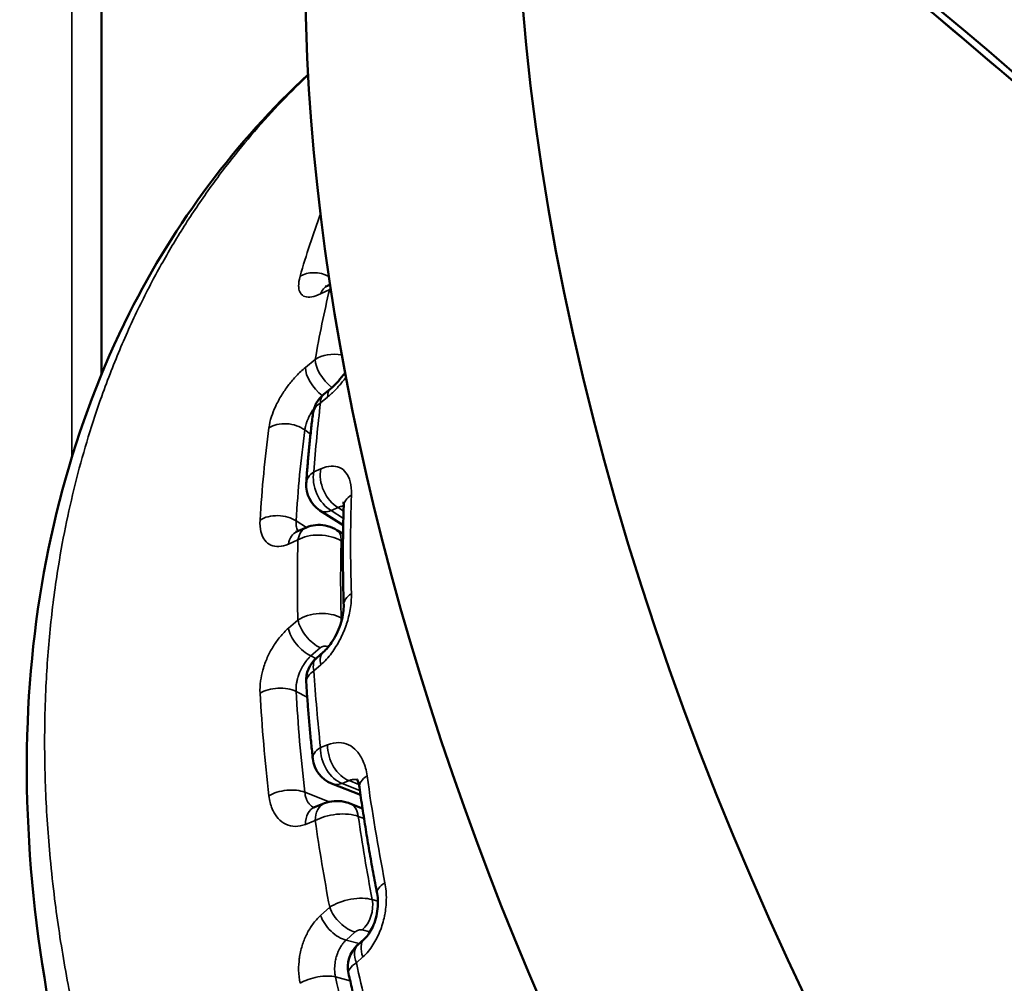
# Model space of a CAD drawing. Header units: millimetres. Extents: x 38 to 2514, y 38 to 1622.
# Tile 219 of 256: x 1563 to 1573, y 326 to 335. Entities that reach past the tile are written whole.
import ezdxf

# ---------------------------------------------------------------- set-up
doc = ezdxf.new("R2010")
doc.units = ezdxf.units.MM
doc.header["$LTSCALE"] = 7.692308
doc.layers.add('Visible (ISO)', color=7, linetype='Continuous', lineweight=50)
doc.layers.add('Visible Narrow (ISO)', color=7, linetype='Continuous', lineweight=35)

msp = doc.modelspace()

# ---------------------------------------------------------------- linework, layer by layer
at = {"layer": 'Visible (ISO)'}
for p, q in [((1564.2859, 425.1278), (1564.2859, 331.8383)), ((1566.559, 332.7303), (1566.5849, 332.7431)), ((1566.5184, 331.6359), (1566.59, 331.6952)), ((1564.2859, 331.6096), (1564.2859, 331.6086)), ((1566.7169, 330.3225), (1566.4827, 330.4723)), ((1566.2521, 330.2597), (1566.3474, 330.3012)), ((1566.7154, 330.2352), (1566.6536, 330.2745)), ((1566.4472, 328.9872), (1566.516, 329.0473)), ((1566.8911, 327.6112), (1566.5992, 327.727)), ((1566.4296, 327.4893), (1566.5286, 327.5277)), ((1566.9107, 327.4769), (1566.7834, 327.5269)), ((1566.862, 326.1031), (1566.9283, 326.1632))]:
    msp.add_line(p, q, dxfattribs=at)
for centre, start, end in [((1566.7098, 331.4049), 129.64331, 172.93086), ((1566.6444, 330.725), 176.04602, 237.38537), ((1566.6444, 328.7612), 131.10803, 183.66256), ((1566.7098, 328.0059), 186.19104, 248.37024), ((1567.0634, 325.8808), 132.1715, 192.51935)]:
    msp.add_arc(centre, 0.3, start, end, dxfattribs=at)
for centre, major_axis, start_param, end_param in [((1549.1512, 229.6737), (-75.0105, 129.9219), 5.169468, 5.314315), ((1582.5965, 329.0169), (10, -17.3205), 3.926991, 6.913108), ((1580.4751, 327.7921), (10, -17.3205), 3.926991, 6.283185)]:
    msp.add_ellipse(centre, major_axis=major_axis, ratio=0.57735, start_param=start_param, end_param=end_param, dxfattribs=at)
for points, knots in [([(1568.2264, 339.0789), (1569.2361, 338.2797), (1570.2431, 337.465), (1572.251, 335.8057), (1573.2518, 334.961), (1575.2465, 333.2423), (1576.2403, 332.3683), (1578.22, 330.5917), (1579.206, 329.6891), (1581.1691, 327.856), (1582.1463, 326.9256), (1583.1188, 325.9816)], [4.8958621, 4.8958621, 4.8958621, 4.8958621, 4.9248309, 4.9248309, 4.9538, 4.9538, 4.9827691, 4.9827691, 5.0117382, 5.0117382, 5.0407073, 5.0407073, 5.0407073, 5.0407073]), ([(1582.0403, 307.8884), (1581.1576, 307.7525), (1580.1738, 307.8583), (1578.0534, 308.4827), (1576.8804, 309.0256), (1574.4918, 310.4657), (1573.2475, 311.3792), (1570.8781, 313.4408), (1569.7232, 314.6083), (1567.6125, 317.1266), (1566.6376, 318.5128), (1565.0351, 321.3808), (1564.3984, 322.9016), (1563.6196, 325.8684), (1563.4651, 327.3535), (1563.6668, 330.0737), (1564.0109, 331.3485), (1565.0269, 333.3667), (1565.6397, 334.1837), (1566.3643, 334.8527)], [0, 0, 0, 0, 0.482918, 0.482918, 0.982372, 0.982372, 1.478501, 1.478501, 1.964713, 1.964713, 2.4644, 2.4644, 2.977464, 2.977464, 3.486296, 3.486296, 3.980604, 3.980604, 4.389558, 4.389558, 4.389558, 4.389558]), ([(1566.5365, 332.7211), (1566.5365, 332.7211), (1566.5372, 332.7213), (1566.5411, 332.7225), (1566.5471, 332.7246), (1566.5564, 332.729), (1566.5577, 332.7296), (1566.559, 332.7303)], [0.02675159, 0.02675159, 0.02675159, 0.02675159, 0.02953511, 0.02953511, 0.03618434, 0.03618434, 0.03719215, 0.03719215, 0.03719215, 0.03719215]), ([(1566.59, 331.6952), (1566.6094, 331.7114), (1566.6305, 331.7311), (1566.6735, 331.7763), (1566.6959, 331.8027), (1566.7233, 331.8387), (1566.7295, 331.8472), (1566.7356, 331.8558)], [0, 0, 0, 0, 0.00987443, 0.00987443, 0.02044677, 0.02044677, 0.0235965, 0.0235965, 0.0235965, 0.0235965]), ([(1566.3452, 330.7457), (1566.3484, 330.7929), (1566.3519, 330.8399), (1566.3594, 330.9337), (1566.3634, 330.9804), (1566.3718, 331.0735), (1566.3763, 331.12), (1566.3857, 331.2125), (1566.3906, 331.2586), (1566.401, 331.3504), (1566.4064, 331.3962), (1566.412, 331.4418)], [0.07659964, 0.07659964, 0.07659964, 0.07659964, 0.08784769, 0.08784769, 0.09909573, 0.09909573, 0.11034378, 0.11034378, 0.12159182, 0.12159182, 0.13283987, 0.13283987, 0.13283987, 0.13283987]), ([(1566.722, 330.5117), (1566.7226, 330.5287), (1566.7215, 330.5421), (1566.7196, 330.5545), (1566.7188, 330.5568), (1566.7188, 330.5568)], [0, 0, 0, 0, 0.00908772, 0.00908772, 0.01511403, 0.01511403, 0.01511403, 0.01511403]), ([(1566.722, 329.5188), (1566.7199, 329.5861), (1566.7181, 329.6533), (1566.7155, 329.7871), (1566.7146, 329.8537), (1566.7138, 329.9866), (1566.7138, 330.0529), (1566.7146, 330.1848), (1566.7155, 330.2506), (1566.7181, 330.3815), (1566.7199, 330.4468), (1566.722, 330.5118)], [6.24532667, 6.24532667, 6.24532667, 6.24532667, 6.26046858, 6.26046858, 6.27561306, 6.27561306, 6.29075755, 6.29075755, 6.30590204, 6.30590204, 6.32104653, 6.32104653, 6.32104653, 6.32104653]), ([(1566.2383, 330.255), (1566.2383, 330.255), (1566.2391, 330.2551), (1566.2428, 330.2561), (1566.2468, 330.2574), (1566.2521, 330.2597)], [0.02022618, 0.02022618, 0.02022618, 0.02022618, 0.023693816, 0.023693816, 0.028989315, 0.028989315, 0.028989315, 0.028989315]), ([(1566.3474, 330.3012), (1566.3762, 330.3137), (1566.4073, 330.3216), (1566.4708, 330.3279), (1566.5039, 330.3264), (1566.5691, 330.3141), (1566.6017, 330.303), (1566.6389, 330.2834), (1566.6463, 330.2791), (1566.6536, 330.2745)], [0, 0, 0, 0, 0.0095017, 0.0095017, 0.0192602, 0.0192602, 0.02937659, 0.02937659, 0.03196393, 0.03196393, 0.03196393, 0.03196393]), ([(1566.516, 329.0473), (1566.5307, 329.0601), (1566.5469, 329.0764), (1566.5795, 329.1149), (1566.5964, 329.1379), (1566.6292, 329.1897), (1566.6454, 329.2194), (1566.674, 329.2819), (1566.6866, 329.3154), (1566.7062, 329.3809), (1566.7133, 329.4137), (1566.7214, 329.4715), (1566.7227, 329.4979), (1566.722, 329.5188)], [0, 0, 0, 0, 0.00862905, 0.00862905, 0.01777312, 0.01777312, 0.02780768, 0.02780768, 0.03837273, 0.03837273, 0.04908751, 0.04908751, 0.05928381, 0.05928381, 0.05928381, 0.05928381]), ([(1566.4115, 327.9735), (1566.4059, 328.0252), (1566.4005, 328.0769), (1566.3902, 328.1799), (1566.3853, 328.2314), (1566.376, 328.3341), (1566.3716, 328.3853), (1566.3632, 328.4876), (1566.3592, 328.5386), (1566.3518, 328.6405), (1566.3483, 328.6913), (1566.3451, 328.742)], [6.15034544, 6.15034544, 6.15034544, 6.15034544, 6.16159348, 6.16159348, 6.17284153, 6.17284153, 6.18408958, 6.18408958, 6.19533762, 6.19533762, 6.20658567, 6.20658567, 6.20658567, 6.20658567]), ([(1566.8802, 327.689), (1566.8771, 327.7112), (1566.8723, 327.7302), (1566.8631, 327.7563), (1566.8588, 327.7642), (1566.8546, 327.7708), (1566.8537, 327.7718), (1566.8537, 327.7718)], [0, 0, 0, 0, 0.00937066, 0.00937066, 0.01800109, 0.01800109, 0.02329613, 0.02329613, 0.02329613, 0.02329613]), ([(1567.0581, 326.6197), (1567.0442, 326.6916), (1567.0306, 326.7634), (1567.0044, 326.9068), (1566.9917, 326.9783), (1566.9671, 327.1212), (1566.9552, 327.1925), (1566.9323, 327.3349), (1566.9213, 327.4059), (1566.9001, 327.5477), (1566.89, 327.6185), (1566.8802, 327.6891)], [6.03588577, 6.03588577, 6.03588577, 6.03588577, 6.05102907, 6.05102907, 6.06617355, 6.06617355, 6.08131804, 6.08131804, 6.09646253, 6.09646253, 6.11160702, 6.11160702, 6.11160702, 6.11160702]), ([(1566.5286, 327.5277), (1566.5599, 327.5398), (1566.5935, 327.5468), (1566.6599, 327.5515), (1566.6935, 327.5497), (1566.7452, 327.5398), (1566.7647, 327.5342), (1566.7834, 327.5269)], [0, 0, 0, 0, 0.01021124, 0.01021124, 0.02003124, 0.02003124, 0.02613746, 0.02613746, 0.02613746, 0.02613746]), ([(1566.9283, 326.1632), (1566.9399, 326.1737), (1566.9532, 326.1881), (1566.9794, 326.2232), (1566.9927, 326.2445), (1567.0172, 326.2926), (1567.0285, 326.3202), (1567.0473, 326.3787), (1567.0547, 326.4104), (1567.0644, 326.4739), (1567.0667, 326.5064), (1567.0659, 326.5666), (1567.0629, 326.5952), (1567.0581, 326.6197)], [0, 0, 0, 0, 0.00844245, 0.00844245, 0.01711765, 0.01711765, 0.02625252, 0.02625252, 0.03579315, 0.03579315, 0.04561974, 0.04561974, 0.05528843, 0.05528843, 0.05528843, 0.05528843]), ([(1566.9663, 325.007), (1566.9521, 325.0611), (1566.9381, 325.1152), (1566.9107, 325.2233), (1566.8972, 325.2773), (1566.8706, 325.3852), (1566.8576, 325.4391), (1566.8319, 325.5469), (1566.8193, 325.6007), (1566.7946, 325.7083), (1566.7824, 325.762), (1566.7705, 325.8157)], [5.94090593, 5.94090593, 5.94090593, 5.94090593, 5.95215397, 5.95215397, 5.96340202, 5.96340202, 5.97465007, 5.97465007, 5.98589811, 5.98589811, 5.99714616, 5.99714616, 5.99714616, 5.99714616])]:
    msp.add_open_spline(points, degree=3, knots=knots, dxfattribs=at)
msp.add_open_spline([(1566.4176, 327.4861), (1566.4176, 327.4861), (1566.4215, 327.4862), (1566.4296, 327.4893)], degree=3, dxfattribs=at)
at = {"layer": 'Visible Narrow (ISO)'}
for p, q in [((1563.9895, 424.0632), (1563.9898, 331.0126)), ((1566.5808, 332.6937), (1566.4892, 332.6486)), ((1566.3368, 331.909), (1566.4358, 331.99)), ((1566.5603, 331.6117), (1566.4887, 331.5521)), ((1566.331, 331.2805), (1566.3883, 331.2368)), ((1566.4221, 330.8593), (1566.4909, 330.8896)), ((1563.9898, 330.5992), (1563.9898, 330.5986)), ((1566.5963, 330.4694), (1566.6651, 330.5)), ((1566.7185, 330.3912), (1566.5963, 330.4694)), ((1566.7205, 330.4646), (1566.6651, 330.5)), ((1566.347, 330.301), (1566.2432, 330.3671)), ((1566.2615, 330.1748), (1566.1663, 330.1336)), ((1566.7145, 330.154), (1566.6962, 330.1656)), ((1566.1663, 329.2876), (1566.2615, 329.3699)), ((1566.6962, 329.3926), (1566.7068, 329.3871)), ((1566.3915, 329.0095), (1566.4867, 329.0915)), ((1566.5589, 329.1024), (1566.5658, 329.0988)), ((1566.3915, 329.0095), (1566.4425, 328.9831)), ((1566.6226, 329.0694), (1566.6226, 329.0694)), ((1566.4909, 328.9183), (1566.4221, 328.858)), ((1566.5183, 328.9437), (1566.5183, 328.9437)), ((1566.2432, 328.6528), (1566.3551, 328.5947)), ((1566.4887, 328.0883), (1566.5603, 328.1162)), ((1566.7052, 327.7276), (1566.7768, 327.7558)), ((1566.8847, 327.6564), (1566.7052, 327.7276)), ((1566.8752, 327.7168), (1566.7768, 327.7558)), ((1566.576, 327.5418), (1566.331, 327.638)), ((1566.9264, 327.3736), (1566.8688, 327.3962)), ((1566.4358, 327.3533), (1566.3368, 327.3153)), ((1567.008, 326.5597), (1567.0661, 326.544)), ((1566.4892, 326.3998), (1566.5808, 326.4823)), ((1566.7453, 326.1526), (1566.8369, 326.2347)), ((1566.9067, 326.2553), (1566.9855, 326.234)), ((1567.0734, 326.2102), (1567.0735, 326.2102)), ((1566.7453, 326.1526), (1566.8772, 326.1169)), ((1567.0023, 326.0832), (1567.0023, 326.0832)), ((1566.9152, 325.983), (1566.849, 325.9227)), ((1566.6396, 325.783), (1566.7867, 325.7432))]:
    msp.add_line(p, q, dxfattribs=at)
for centre, major_axis, ratio, start_param, end_param in [((1548.8351, 229.4912), (-75.2263, 130.2957), 0.57735, 5.169469, 5.314314), ((1577.1357, 323.0063), (-7.9761, 13.815), 0.57735, 0.448923, 0.509054), ((1566.4629, 332.6771), (0.2404, -0.0688), 0.71297, 1.307545, 2.590499), ((1577.5581, 323.2502), (7.9917, -13.8421), 0.57735, 3.686708, 3.748394), ((1566.6698, 332.5062), (-0.1109, 0.2241), 0.710254, 0, 0.589679), ((1566.7615, 332.5515), (-0.1108, 0.2241), 0.710151, 0.483093, 0.59148), ((1566.7974, 332.5222), (-0.2897, 0.0783), 0.681726, 5.668711, 5.720977), ((1566.6556, 331.8336), (-0.2971, 0.0421), 0.686462, 4.651083, 5.636767), ((1566.6188, 331.8589), (0.158, -0.1937), 0.476247, 3.658758, 5.159604), ((1566.5199, 331.7781), (0.1581, -0.1937), 0.476372, 3.660197, 5.166853), ((1566.7813, 331.4642), (-0.1914, 0.231), 0.479902, 0.00016, 0.557465), ((1566.6588, 331.6688), (-0.0505, -0.0023), 0.748339, 4.669333, 4.669547), ((1566.7098, 331.4049), (-0.2977, 0.0369), 0.648733, 5.625999, 6.283185), ((1577.7132, 323.3398), (-8.0074, 13.8693), 0.57735, 0.652558, 0.708799), ((1566.7098, 331.4049), (-0.1914, 0.231), 0.479995, 0, 0.558526), ((1577.1357, 323.0063), (-7.9761, 13.815), 0.57735, 0.642863, 0.718494), ((1566.1542, 331.1785), (0.2478, -0.0332), 0.65351, 0.867577, 2.490734), ((1577.3217, 323.1137), (-7.8512, 13.5988), 0.57735, 0.642863, 0.718494), ((1566.6444, 330.725), (-0.2993, 0.0207), 0.619839, 5.591496, 6.283185), ((1566.6444, 330.725), (0.1219, -0.2741), 0.703307, 3.922739, 5.506569), ((1566.7133, 330.7556), (0.1219, -0.2741), 0.703203, 3.924039, 5.506711), ((1567.0219, 330.5018), (-0.2998, 0.01), 0.59879, 5.569808, 6.283185), ((1578.1374, 323.5847), (8.0232, -13.8965), 0.57735, 3.88913, 3.964852), ((1566.6444, 330.725), (-0.1617, -0.2527), 0.545283, 0, 0.636493), ((1566.0664, 330.265), (0.2496, -0.015), 0.614657, 0.821165, 2.444321), ((1566.352, 330.0305), (-0.0999, 0.2292), 0.699487, 0, 0.829963), ((1566.4472, 330.072), (-0.0998, 0.2292), 0.699345, 0, 0.831716), ((1566.5194, 330.0636), (0.1341, 0.211), 0.547401, 5.521845, 6.283185), ((1577.5581, 323.2502), (7.9917, -13.8421), 0.57735, 3.896148, 3.957834), ((1566.4843, 330.0504), (0.2996, -0.0164), 0.578781, 0.817253, 2.440414), ((1577.7813, 323.3791), (7.8419, -13.5826), 0.57735, 3.896802, 3.957179), ((1567.0219, 329.5284), (-0.2998, -0.0097), 0.555083, 5.53192, 6.282979), ((1566.4843, 329.2626), (0.2996, 0.0166), 0.574646, 0.753821, 2.376986), ((1566.4472, 329.2796), (0.1631, -0.1895), 0.502134, 3.851821, 5.451152), ((1566.5194, 329.2905), (-0.1151, -0.2219), 0.605821, 2.072969, 2.329573), ((1566.352, 329.1977), (0.1632, -0.1894), 0.502294, 3.85327, 5.451034), ((1566.5238, 329.0746), (0.0493, 0.0111), 0.634896, 0.645205, 2.267842), ((1566.5194, 329.2905), (-0.1151, -0.2219), 0.605821, 0.93331, 1.131038), ((1566.6444, 328.7612), (-0.1972, 0.226), 0.506859, 0, 0.751874), ((1566.7133, 328.8212), (-0.1972, 0.2261), 0.50674, 0.000156, 0.750806), ((1566.6444, 328.7612), (-0.2994, -0.0192), 0.531476, 5.514672, 6.283185), ((1577.7132, 323.3398), (-8.0074, 13.8693), 0.57735, 0.861998, 0.918238), ((1566.0664, 328.5507), (0.2496, 0.014), 0.53746, 0.754111, 2.377267), ((1577.1357, 323.0063), (-7.9761, 13.815), 0.57735, 0.852302, 0.927933), ((1577.3217, 323.1137), (-7.8512, 13.5988), 0.57735, 0.852302, 0.927933), ((1566.7098, 328.0059), (-0.2983, -0.0324), 0.495794, 5.491992, 6.283185), ((1566.7098, 328.0059), (0.1099, -0.2791), 0.687693, 4.158957, 5.742786), ((1566.7813, 328.034), (0.1099, -0.2792), 0.687565, 4.160214, 5.742886), ((1567.1774, 327.7301), (-0.2972, -0.041), 0.470297, 5.477893, 6.283185), ((1578.1374, 323.5847), (8.0232, -13.8965), 0.57735, 4.098569, 4.174292), ((1566.7098, 328.0059), (-0.1106, -0.2789), 0.659721, 0, 0.520156), ((1566.1542, 327.5359), (0.2483, 0.0288), 0.489481, 0.723602, 2.346758), ((1566.5199, 327.2562), (-0.0903, 0.2331), 0.682969, 0, 1.064627), ((1566.6188, 327.2945), (-0.0902, 0.2331), 0.682796, 0, 1.066324), ((1566.6921, 327.2942), (0.0913, 0.2327), 0.661396, 5.404716, 6.283185), ((1566.6556, 327.2816), (0.2981, 0.0345), 0.449831, 0.722937, 2.346098), ((1577.7813, 323.3791), (7.8419, -13.5826), 0.57735, 4.106242, 4.166619), ((1577.5581, 323.2502), (7.9917, -13.8421), 0.57735, 4.105587, 4.167273), ((1567.3526, 326.6768), (-0.2945, -0.0572), 0.418457, 5.453641, 6.283047), ((1566.7974, 326.4292), (0.2932, 0.0639), 0.438514, 0.678767, 2.301932), ((1566.8313, 326.4577), (-0.0652, -0.2414), 0.706393, 0.791436, 2.187699), ((1566.6698, 326.355), (0.1669, -0.1862), 0.531084, 4.049092, 5.646857), ((1566.7615, 326.4371), (0.1668, -0.1862), 0.530897, 4.047627, 5.646959), ((1566.8728, 326.227), (0.0473, 0.0181), 0.499373, 0.600812, 2.223449), ((1567.0634, 325.8808), (-0.2014, 0.2223), 0.536382, 0, 0.948154), ((1567.1296, 325.9408), (-0.2014, 0.2224), 0.536242, 0.00014, 0.947074), ((1567.0634, 325.8808), (-0.2929, -0.065), 0.39099, 5.442811, 6.283185), ((1577.7132, 323.3398), (-8.0074, 13.8693), 0.57735, 1.071437, 1.127678), ((1566.4629, 325.6809), (0.2444, 0.0526), 0.397921, 0.680678, 2.303834), ((1577.3217, 323.1137), (-7.8512, 13.5988), 0.57735, 1.061742, 1.137373)]:
    msp.add_ellipse(centre, major_axis=major_axis, ratio=ratio, start_param=start_param, end_param=end_param, dxfattribs=at)
for points, knots in [([(1582.1858, 307.9329), (1582.0465, 307.911), (1581.9033, 307.8956), (1581.7565, 307.8867), (1581.7027, 307.8834), (1581.6484, 307.881), (1581.5936, 307.8795), (1581.4866, 307.8765), (1581.3778, 307.8768), (1581.2671, 307.8805), (1581.1663, 307.8838), (1581.0638, 307.8899), (1580.9596, 307.8988), (1580.8495, 307.9082), (1580.7374, 307.9207), (1580.6236, 307.9364), (1580.5113, 307.9518), (1580.3973, 307.9703), (1580.2818, 307.9919), (1580.1399, 308.0184), (1579.9957, 308.0494), (1579.8496, 308.0849), (1579.7563, 308.1076), (1579.6622, 308.1321), (1579.5673, 308.1584), (1579.4152, 308.2006), (1579.2613, 308.2473), (1579.1059, 308.2985), (1579.0126, 308.3292), (1578.9189, 308.3615), (1578.8246, 308.3953), (1578.6407, 308.4613), (1578.4551, 308.5332), (1578.2678, 308.6107), (1578.1991, 308.6392), (1578.1301, 308.6684), (1578.0609, 308.6984), (1577.8971, 308.7693), (1577.7321, 308.8445), (1577.566, 308.9238), (1577.4708, 308.9693), (1577.3752, 309.016), (1577.2793, 309.0642), (1577.1394, 309.1344), (1576.9987, 309.2074), (1576.8572, 309.2834), (1576.7321, 309.3505), (1576.6063, 309.4199), (1576.4797, 309.4916), (1576.3298, 309.5765), (1576.1788, 309.6647), (1576.0267, 309.7563), (1575.9048, 309.8296), (1575.7821, 309.905), (1575.6586, 309.9827), (1575.4726, 310.0998), (1575.2847, 310.2219), (1575.0953, 310.3489), (1575.0021, 310.4114), (1574.9085, 310.4751), (1574.8147, 310.54), (1574.6724, 310.6383), (1574.5295, 310.7393), (1574.3862, 310.8427), (1574.243, 310.9461), (1574.0995, 311.052), (1573.956, 311.1601), (1573.8204, 311.2622), (1573.6849, 311.3662), (1573.5499, 311.472), (1573.4143, 311.5781), (1573.2791, 311.6859), (1573.1448, 311.7951), (1573.1298, 311.8072), (1573.1149, 311.8194), (1573.0999, 311.8316), (1572.9741, 311.9342), (1572.8491, 312.038), (1572.7246, 312.1431), (1572.5992, 312.2489), (1572.4744, 312.356), (1572.35, 312.4646), (1572.3203, 312.4905), (1572.2907, 312.5165), (1572.261, 312.5425), (1572.1714, 312.6213), (1572.082, 312.7009), (1571.9924, 312.7816), (1571.8985, 312.8661), (1571.8045, 312.9519), (1571.7098, 313.0394), (1571.6207, 313.1216), (1571.5311, 313.2053), (1571.4406, 313.2909), (1571.4349, 313.2963), (1571.4292, 313.3016), (1571.4236, 313.307), (1571.3331, 313.3927), (1571.2418, 313.4802), (1571.1494, 313.5699), (1571.0583, 313.6583), (1570.966, 313.7489), (1570.8724, 313.842), (1570.781, 313.933), (1570.6882, 314.0264), (1570.5939, 314.1226), (1570.5749, 314.142), (1570.5558, 314.1615), (1570.5367, 314.1811), (1570.4254, 314.2952), (1570.312, 314.4132), (1570.1965, 314.5355), (1570.0846, 314.6539), (1569.9707, 314.7763), (1569.8549, 314.9029), (1569.7578, 315.0089), (1569.6595, 315.1179), (1569.5598, 315.2299), (1569.431, 315.3749), (1569.3, 315.5249), (1569.1671, 315.6803), (1569.0378, 315.8316), (1568.9068, 315.9878), (1568.7743, 316.1492), (1568.6825, 316.2612), (1568.5899, 316.3757), (1568.4968, 316.4926), (1568.3645, 316.6588), (1568.2312, 316.83), (1568.0973, 317.0062), (1567.9647, 317.1806), (1567.8316, 317.3598), (1567.6985, 317.5437), (1567.5951, 317.6866), (1567.4916, 317.8324), (1567.3885, 317.981), (1567.2784, 318.1394), (1567.1686, 318.301), (1567.0597, 318.4655), (1566.9511, 318.6292), (1566.8434, 318.7958), (1566.7368, 318.9648), (1566.6308, 319.133), (1566.526, 319.3037), (1566.4227, 319.4765), (1566.3838, 319.5417), (1566.345, 319.6072), (1566.3065, 319.6731), (1566.2116, 319.8354), (1566.1182, 319.9994), (1566.0267, 320.1648), (1565.9353, 320.3297), (1565.8459, 320.4961), (1565.7586, 320.6633), (1565.6716, 320.83), (1565.5867, 320.9977), (1565.5043, 321.1659), (1565.4504, 321.276), (1565.3975, 321.3863), (1565.3457, 321.4967), (1565.2425, 321.7169), (1565.1437, 321.9376), (1565.0495, 322.1584), (1564.9558, 322.3781), (1564.8667, 322.5979), (1564.7824, 322.8174), (1564.7135, 322.9969), (1564.6478, 323.1761), (1564.5855, 323.3549), (1564.4962, 323.6106), (1564.4138, 323.8653), (1564.3382, 324.119), (1564.2617, 324.3757), (1564.1922, 324.6312), (1564.1297, 324.8855), (1564.1049, 324.9862), (1564.0812, 325.0868), (1564.0587, 325.1871), (1564.0065, 325.4193), (1563.9602, 325.6504), (1563.9198, 325.8803), (1563.8794, 326.1103), (1563.845, 326.3391), (1563.8165, 326.5665), (1563.7995, 326.7027), (1563.7846, 326.8384), (1563.7718, 326.9736), (1563.7501, 327.204), (1563.7347, 327.433), (1563.7256, 327.6605), (1563.7166, 327.8861), (1563.7138, 328.1101), (1563.7173, 328.3325), (1563.7192, 328.457), (1563.7232, 328.581), (1563.7291, 328.7044), (1563.7389, 328.9095), (1563.7543, 329.1131), (1563.7752, 329.3147), (1563.7961, 329.517), (1563.8226, 329.7172), (1563.8546, 329.9149), (1563.8788, 330.0641), (1563.9061, 330.212), (1563.9365, 330.3581), (1563.9668, 330.5038), (1564.0001, 330.6479), (1564.0365, 330.7901), (1564.0729, 330.9326), (1564.1123, 331.0731), (1564.1545, 331.2114), (1564.1969, 331.3503), (1564.2421, 331.4868), (1564.2899, 331.6207), (1564.3206, 331.7068), (1564.3525, 331.7919), (1564.3853, 331.8758), (1564.4488, 332.0379), (1564.516, 332.1957), (1564.5866, 332.349), (1564.6573, 332.5024), (1564.7313, 332.6513), (1564.8082, 332.7955), (1564.8789, 332.9281), (1564.9521, 333.0567), (1565.0273, 333.1812), (1565.108, 333.3149), (1565.1911, 333.444), (1565.2761, 333.5683), (1565.3617, 333.6935), (1565.4492, 333.814), (1565.5381, 333.9296), (1565.6217, 334.0383), (1565.7065, 334.1427), (1565.792, 334.2428), (1565.8822, 334.3484), (1565.9732, 334.4492), (1566.0647, 334.5456), (1566.1591, 334.645), (1566.254, 334.7396), (1566.3492, 334.8299), (1566.3544, 334.8348), (1566.3596, 334.8397), (1566.3648, 334.8446)], [0, 0, 0, 0, 0.0228694, 0.0228694, 0.0228694, 0.03125, 0.03125, 0.03125, 0.0476125, 0.0476125, 0.0476125, 0.0625, 0.0625, 0.0625, 0.078232, 0.078232, 0.078232, 0.09375, 0.09375, 0.09375, 0.1128201, 0.1128201, 0.1128201, 0.125, 0.125, 0.125, 0.1445334, 0.1445334, 0.1445334, 0.15625, 0.15625, 0.15625, 0.1791078, 0.1791078, 0.1791078, 0.1875, 0.1875, 0.1875, 0.2073685, 0.2073685, 0.2073685, 0.21875, 0.21875, 0.21875, 0.2353428, 0.2353428, 0.2353428, 0.25, 0.25, 0.25, 0.2673526, 0.2673526, 0.2673526, 0.28125, 0.28125, 0.28125, 0.3021913, 0.3021913, 0.3021913, 0.3125, 0.3125, 0.3125, 0.328125, 0.328125, 0.328125, 0.34375, 0.34375, 0.34375, 0.358519, 0.358519, 0.358519, 0.3733486, 0.3733486, 0.3733486, 0.375, 0.375, 0.375, 0.3889076, 0.3889076, 0.3889076, 0.4029098, 0.4029098, 0.4029098, 0.40625, 0.40625, 0.40625, 0.4163447, 0.4163447, 0.4163447, 0.4269224, 0.4269224, 0.4269224, 0.4368751, 0.4368751, 0.4368751, 0.4375, 0.4375, 0.4375, 0.4474388, 0.4474388, 0.4474388, 0.4572385, 0.4572385, 0.4572385, 0.4668192, 0.4668192, 0.4668192, 0.46875, 0.46875, 0.46875, 0.4799863, 0.4799863, 0.4799863, 0.490877, 0.490877, 0.490877, 0.5, 0.5, 0.5, 0.5117968, 0.5117968, 0.5117968, 0.523281, 0.523281, 0.523281, 0.53125, 0.53125, 0.53125, 0.5425737, 0.5425737, 0.5425737, 0.5537851, 0.5537851, 0.5537851, 0.5625, 0.5625, 0.5625, 0.5717974, 0.5717974, 0.5717974, 0.5810568, 0.5810568, 0.5810568, 0.5902715, 0.5902715, 0.5902715, 0.59375, 0.59375, 0.59375, 0.6023297, 0.6023297, 0.6023297, 0.6108892, 0.6108892, 0.6108892, 0.619419, 0.619419, 0.619419, 0.625, 0.625, 0.625, 0.6361249, 0.6361249, 0.6361249, 0.6471975, 0.6471975, 0.6471975, 0.65625, 0.65625, 0.65625, 0.6692004, 0.6692004, 0.6692004, 0.682307, 0.682307, 0.682307, 0.6875, 0.6875, 0.6875, 0.6995209, 0.6995209, 0.6995209, 0.7115496, 0.7115496, 0.7115496, 0.71875, 0.71875, 0.71875, 0.7310201, 0.7310201, 0.7310201, 0.7431871, 0.7431871, 0.7431871, 0.75, 0.75, 0.75, 0.7613202, 0.7613202, 0.7613202, 0.7726779, 0.7726779, 0.7726779, 0.78125, 0.78125, 0.78125, 0.7897935, 0.7897935, 0.7897935, 0.7983603, 0.7983603, 0.7983603, 0.8069654, 0.8069654, 0.8069654, 0.8125, 0.8125, 0.8125, 0.8231978, 0.8231978, 0.8231978, 0.8339043, 0.8339043, 0.8339043, 0.84375, 0.84375, 0.84375, 0.8543204, 0.8543204, 0.8543204, 0.8649768, 0.8649768, 0.8649768, 0.875, 0.875, 0.875, 0.8855697, 0.8855697, 0.8855697, 0.8964723, 0.8964723, 0.8964723, 0.8970679, 0.8970679, 0.8970679, 0.8970679]), ([(1566.4892, 332.6486), (1566.4564, 332.6325), (1566.4271, 332.6226), (1566.3747, 332.6137), (1566.3515, 332.6148), (1566.3129, 332.6277), (1566.2975, 332.6396), (1566.2779, 332.6718), (1566.2722, 332.69), (1566.2694, 332.7163), (1566.269, 332.7217), (1566.2682, 332.7554), (1566.273, 332.7877), (1566.2838, 332.8254)], [0.0000004, 0.0000004, 0.0000004, 0.0000004, 0.2, 0.2, 0.4, 0.4, 0.6, 0.6, 0.7606637, 0.7606637, 0.8, 0.8, 1, 1, 1, 1]), ([(1565.9702, 331.303), (1565.9751, 331.3393), (1565.9838, 331.3763), (1565.9963, 331.415), (1566.0069, 331.4475), (1566.0202, 331.4811), (1566.0352, 331.5138), (1566.0381, 331.5201), (1566.041, 331.5262), (1566.0439, 331.5324), (1566.0625, 331.5708), (1566.0832, 331.6074), (1566.1047, 331.6415), (1566.1262, 331.6756), (1566.1485, 331.7072), (1566.1719, 331.7374), (1566.1954, 331.7677), (1566.22, 331.7966), (1566.2473, 331.8254), (1566.2746, 331.8541), (1566.3047, 331.8826), (1566.3368, 331.909)], [0.0000001, 0.0000001, 0.0000001, 0.0000001, 0.1666667, 0.1666667, 0.1666667, 0.3067135, 0.3067135, 0.3067135, 0.3333333, 0.3333333, 0.3333333, 0.5, 0.5, 0.5, 0.6666667, 0.6666667, 0.6666667, 0.8333333, 0.8333333, 0.8333333, 1, 1, 1, 1]), ([(1566.7442, 331.8103), (1566.7434, 331.8092), (1566.7426, 331.8081), (1566.7308, 331.7921), (1566.7194, 331.7773), (1566.6978, 331.7507), (1566.6877, 331.7387), (1566.6646, 331.7124), (1566.6515, 331.6981), (1566.6253, 331.671), (1566.6122, 331.6581), (1566.5863, 331.634), (1566.5734, 331.6226), (1566.5603, 331.6117)], [0.66645, 0.66645, 0.66645, 0.66645, 0.671588, 0.671588, 0.7416826, 0.7416826, 0.8, 0.8, 0.87123, 0.87123, 0.9379721, 0.9379721, 1, 1, 1, 1]), ([(1566.331, 331.2805), (1566.3323, 331.2916), (1566.3344, 331.3031), (1566.3391, 331.3236), (1566.3415, 331.3324), (1566.3473, 331.3511), (1566.3507, 331.3609), (1566.3583, 331.3806), (1566.3624, 331.3905), (1566.3676, 331.4019), (1566.3684, 331.4036), (1566.3752, 331.4182), (1566.3816, 331.4308), (1566.3925, 331.4505), (1566.3968, 331.4578), (1566.4065, 331.4739), (1566.412, 331.4824), (1566.4205, 331.4952), (1566.4235, 331.4996), (1566.4266, 331.5039)], [0, 0, 0, 0, 0.0959979, 0.0959979, 0.1666667, 0.1666667, 0.2431299, 0.2431299, 0.3197646, 0.3197646, 0.3333333, 0.3333333, 0.4361922, 0.4361922, 0.5, 0.5, 0.5790764, 0.5790764, 0.6212689, 0.6212689, 0.6212689, 0.6212689]), ([(1566.4909, 330.8896), (1566.5291, 330.9064), (1566.5982, 330.9238), (1566.6839, 330.9092), (1566.7485, 330.8576), (1566.7916, 330.7657), (1566.8008, 330.6784), (1566.7991, 330.6268)], [0.0000003, 0.0000003, 0.0000003, 0.0000003, 0.2, 0.4, 0.6, 0.8, 1, 1, 1, 1]), ([(1566.6651, 330.5), (1566.6759, 330.5056), (1566.6863, 330.5097), (1566.7023, 330.5143), (1566.7083, 330.5155), (1566.7168, 330.5166), (1566.7195, 330.5168), (1566.7222, 330.5169)], [0.0000001, 0.0000001, 0.0000001, 0.0000001, 0.1230408, 0.1230408, 0.2, 0.2, 0.2375814, 0.2375814, 0.2375814, 0.2375814]), ([(1566.1663, 330.1336), (1566.1322, 330.1189), (1566.1007, 330.1111), (1566.0419, 330.1077), (1566.0147, 330.1122), (1565.9665, 330.133), (1565.9454, 330.1493), (1565.9144, 330.1907), (1565.903, 330.2134), (1565.8928, 330.2456), (1565.891, 330.252), (1565.8813, 330.2926), (1565.8784, 330.331), (1565.881, 330.375)], [0.0000004, 0.0000004, 0.0000004, 0.0000004, 0.2, 0.2, 0.4, 0.4, 0.6, 0.6, 0.7610055, 0.7610055, 0.8, 0.8, 1, 1, 1, 1]), ([(1566.2635, 330.2647), (1566.2606, 330.2691), (1566.2579, 330.2738), (1566.2523, 330.2862), (1566.2496, 330.294), (1566.2473, 330.3035), (1566.2471, 330.3044), (1566.2446, 330.3157), (1566.2432, 330.3269), (1566.2423, 330.3479), (1566.2425, 330.3573), (1566.2432, 330.3671)], [0.6258517, 0.6258517, 0.6258517, 0.6258517, 0.6945964, 0.6945964, 0.7898716, 0.7898716, 0.8, 0.8, 0.9145153, 0.9145153, 1, 1, 1, 1]), ([(1566.7991, 329.635), (1566.8007, 329.583), (1566.7965, 329.5304), (1566.779, 329.4279), (1566.7663, 329.3782), (1566.7493, 329.3264), (1566.748, 329.3226), (1566.7291, 329.2673), (1566.7079, 329.2183), (1566.6591, 329.1247), (1566.6316, 329.08), (1566.5679, 328.9947), (1566.5317, 328.9541), (1566.4909, 328.9183)], [0, 0, 0, 0, 0.2, 0.2, 0.385017, 0.385017, 0.4, 0.4, 0.6, 0.6, 0.8, 0.8, 1, 1, 1, 1]), ([(1565.881, 328.6334), (1565.8787, 328.6742), (1565.8806, 328.7155), (1565.8866, 328.7583), (1565.8915, 328.7942), (1565.8993, 328.8312), (1565.9093, 328.867), (1565.9112, 328.8738), (1565.9131, 328.8805), (1565.9152, 328.8873), (1565.9279, 328.9292), (1565.9435, 328.9689), (1565.9605, 329.0057), (1565.9775, 329.0424), (1565.9959, 329.0763), (1566.016, 329.1085), (1566.0361, 329.1406), (1566.0577, 329.1712), (1566.0826, 329.2013), (1566.1074, 329.2313), (1566.1353, 329.2608), (1566.1663, 329.2876)], [0.0000001, 0.0000001, 0.0000001, 0.0000001, 0.1666667, 0.1666667, 0.1666667, 0.3067134, 0.3067134, 0.3067134, 0.3333333, 0.3333333, 0.3333333, 0.5, 0.5, 0.5, 0.6666667, 0.6666667, 0.6666667, 0.8333333, 0.8333333, 0.8333333, 1, 1, 1, 1]), ([(1566.2432, 328.6528), (1566.2424, 328.6652), (1566.2423, 328.678), (1566.2434, 328.7007), (1566.2442, 328.7104), (1566.2468, 328.731), (1566.2486, 328.7418), (1566.253, 328.7633), (1566.2556, 328.7741), (1566.259, 328.7865), (1566.2596, 328.7884), (1566.2642, 328.8043), (1566.2689, 328.8179), (1566.2771, 328.8391), (1566.2804, 328.847), (1566.288, 328.8642), (1566.2924, 328.8733), (1566.3017, 328.8913), (1566.3065, 328.9001), (1566.312, 328.9094), (1566.3124, 328.9101), (1566.3174, 328.9184), (1566.3221, 328.9258), (1566.3318, 328.9402), (1566.3367, 328.9473), (1566.3439, 328.9568), (1566.3458, 328.9592), (1566.3546, 328.9705), (1566.362, 328.9793), (1566.3767, 328.9953), (1566.384, 329.0026), (1566.3915, 329.0095)], [0, 0, 0, 0, 0.0959976, 0.0959976, 0.1666667, 0.1666667, 0.2431297, 0.2431297, 0.3197643, 0.3197643, 0.3333333, 0.3333333, 0.4361916, 0.4361916, 0.5, 0.5, 0.5790763, 0.5790763, 0.6601927, 0.6601927, 0.6666667, 0.6666667, 0.7386145, 0.7386145, 0.808393, 0.808393, 0.8333333, 0.8333333, 0.9214592, 0.9214592, 1, 1, 1, 1]), ([(1566.5603, 328.1162), (1566.5999, 328.1316), (1566.6743, 328.1451), (1566.7737, 328.122), (1566.8567, 328.0599), (1566.9229, 327.9552), (1566.9498, 327.8588), (1566.9575, 327.8024)], [0.0000003, 0.0000003, 0.0000003, 0.0000003, 0.2, 0.4, 0.6, 0.8, 1, 1, 1, 1]), ([(1566.7768, 327.7558), (1566.7881, 327.7608), (1566.7993, 327.7642), (1566.8167, 327.7675), (1566.8232, 327.7682), (1566.8385, 327.7686), (1566.8472, 327.7677), (1566.8564, 327.7657), (1566.8572, 327.7655), (1566.858, 327.7653)], [0.0000001, 0.0000001, 0.0000001, 0.0000001, 0.1237538, 0.1237538, 0.2, 0.2, 0.3087535, 0.3087535, 0.3193468, 0.3193468, 0.3193468, 0.3193468]), ([(1566.3368, 327.3153), (1566.3014, 327.3017), (1566.2675, 327.2955), (1566.2022, 327.2962), (1566.1708, 327.3031), (1566.1128, 327.3295), (1566.0861, 327.349), (1566.0433, 327.3968), (1566.0261, 327.4227), (1566.0086, 327.4588), (1566.0053, 327.4661), (1565.9865, 327.5115), (1565.9758, 327.5541), (1565.9702, 327.6025)], [0.0000004, 0.0000004, 0.0000004, 0.0000004, 0.2, 0.2, 0.4, 0.4, 0.6, 0.6, 0.7610055, 0.7610055, 0.8, 0.8, 1, 1, 1, 1]), ([(1566.4204, 327.4865), (1566.4128, 327.4899), (1566.4056, 327.4941), (1566.3917, 327.5043), (1566.3851, 327.5103), (1566.3729, 327.5238), (1566.3674, 327.5312), (1566.3572, 327.5475), (1566.3526, 327.5565), (1566.3482, 327.5671), (1566.3478, 327.5681), (1566.3427, 327.5809), (1566.3389, 327.5935), (1566.3338, 327.6168), (1566.3321, 327.6272), (1566.331, 327.638)], [0.4012339, 0.4012339, 0.4012339, 0.4012339, 0.5, 0.5, 0.6, 0.6, 0.6945965, 0.6945965, 0.7898717, 0.7898717, 0.8, 0.8, 0.9145154, 0.9145154, 1, 1, 1, 1]), ([(1567.1361, 326.7291), (1567.147, 326.6734), (1567.1513, 326.6174), (1567.1492, 326.5091), (1567.1436, 326.4567), (1567.1335, 326.4026), (1567.1327, 326.3985), (1567.121, 326.3408), (1567.1057, 326.2898), (1567.0673, 326.193), (1567.0442, 326.1471), (1566.9878, 326.06), (1566.9545, 326.0188), (1566.9152, 325.983)], [0, 0, 0, 0, 0.2, 0.2, 0.385017, 0.385017, 0.4, 0.4, 0.6, 0.6, 0.8, 0.8, 1, 1, 1, 1]), ([(1566.2838, 325.718), (1566.2744, 325.7614), (1566.2696, 325.8052), (1566.269, 325.8504), (1566.2684, 325.8884), (1566.2708, 325.9274), (1566.2758, 325.965), (1566.2767, 325.9722), (1566.2777, 325.9793), (1566.2789, 325.9863), (1566.2859, 326.0304), (1566.2964, 326.0719), (1566.309, 326.1102), (1566.3216, 326.1485), (1566.3363, 326.1836), (1566.353, 326.2168), (1566.3698, 326.2501), (1566.3886, 326.2816), (1566.411, 326.3123), (1566.4334, 326.343), (1566.4594, 326.3729), (1566.4892, 326.3998)], [0.0000001, 0.0000001, 0.0000001, 0.0000001, 0.1666667, 0.1666667, 0.1666667, 0.3067134, 0.3067134, 0.3067134, 0.3333333, 0.3333333, 0.3333333, 0.5, 0.5, 0.5, 0.6666667, 0.6666667, 0.6666667, 0.8333333, 0.8333333, 0.8333333, 1, 1, 1, 1]), ([(1566.6396, 325.783), (1566.6367, 325.7962), (1566.6345, 325.8097), (1566.6319, 325.8337), (1566.6313, 325.8439), (1566.6307, 325.8656), (1566.6309, 325.8769), (1566.6322, 325.8996), (1566.6333, 325.9109), (1566.6351, 325.9238), (1566.6353, 325.9258), (1566.6378, 325.9424), (1566.6408, 325.9566), (1566.6463, 325.9786), (1566.6487, 325.9868), (1566.6543, 326.0046), (1566.6576, 326.0141), (1566.6649, 326.0327), (1566.6689, 326.0417), (1566.6734, 326.0513), (1566.6738, 326.052), (1566.6779, 326.0605), (1566.6819, 326.0681), (1566.6903, 326.0828), (1566.6946, 326.09), (1566.701, 326.0996), (1566.7027, 326.1021), (1566.7107, 326.1136), (1566.7174, 326.1224), (1566.7312, 326.1384), (1566.738, 326.1457), (1566.7453, 326.1526)], [0, 0, 0, 0, 0.0959972, 0.0959972, 0.1666667, 0.1666667, 0.2431295, 0.2431295, 0.3197639, 0.3197639, 0.3333333, 0.3333333, 0.4361909, 0.4361909, 0.5, 0.5, 0.5790761, 0.5790761, 0.6601924, 0.6601924, 0.6666667, 0.6666667, 0.7386145, 0.7386145, 0.8083932, 0.8083932, 0.8333333, 0.8333333, 0.9214593, 0.9214593, 1, 1, 1, 1])]:
    msp.add_open_spline(points, degree=3, knots=knots, dxfattribs=at)

doc.saveas('drawing.dxf')
